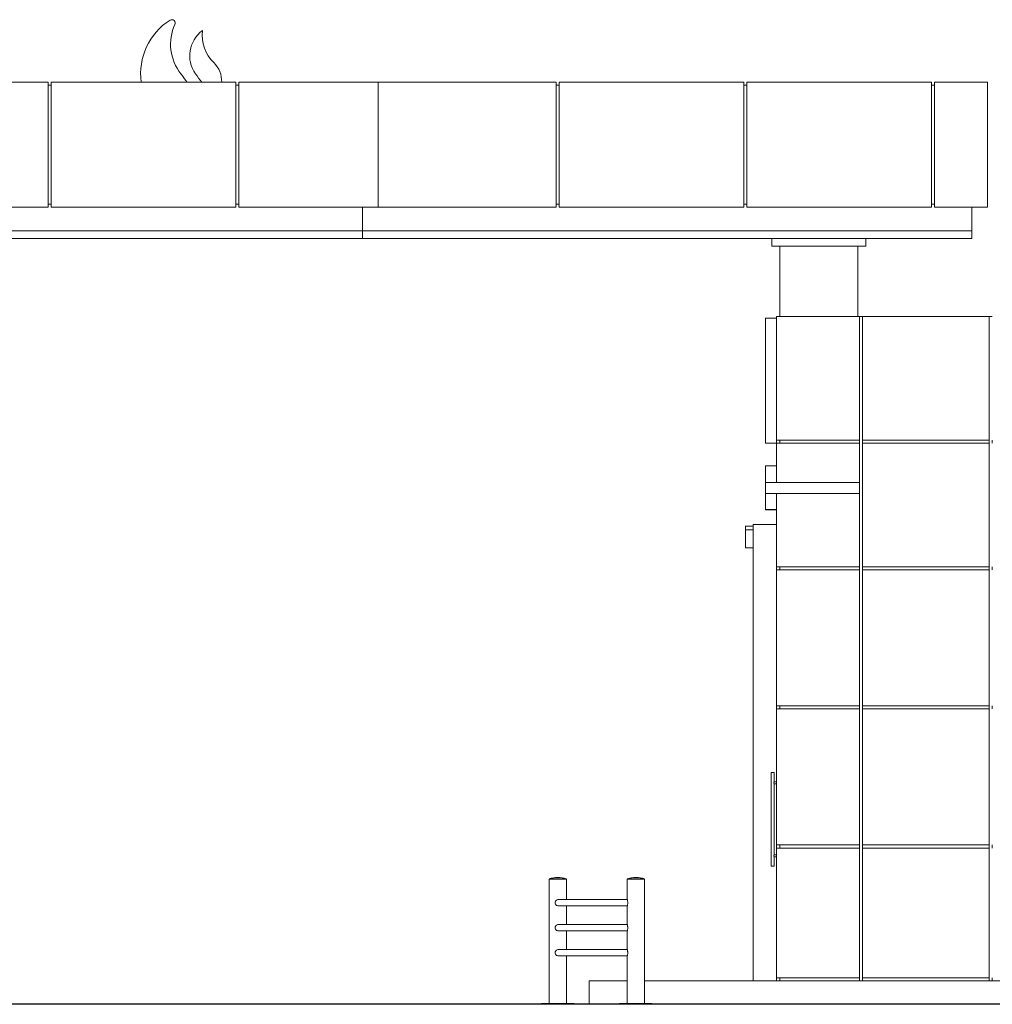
# Model space of a CAD drawing. Header units: millimetres. Extents: x -40905 to 78147, y -92581 to -42687.
# Tile 37 of 38: x 64204 to 70426, y -67632 to -61332. Entities that reach past the tile are written whole.
import ezdxf

# ---------------------------------------------------------------- set-up
doc = ezdxf.new("R2010")
doc.units = ezdxf.units.MM

msp = doc.modelspace()

# ---------------------------------------------------------------- linework, layer by layer
at = {"color": 0, "linetype": 'Continuous', "lineweight": 0, "extrusion": (0, 1, 0)}
for p, q in [((64386.2, -61732.4), (63206.2, -61732.4)), ((64386.2, -62532.4), (64386.2, -61732.4)), ((64406.2, -61732.4), (64406.2, -62532.4)), ((65586.2, -61732.4), (64406.2, -61732.4)), ((65274.8, -61732.4), (65368.7, -61732.4)), ((65586.2, -62532.4), (65586.2, -61732.4)), ((66496.2, -61732.4), (65606.2, -61732.4)), ((65606.2, -61732.4), (65606.2, -62532.4)), ((66496.2, -61732.4), (66496.2, -62532.4)), ((67636.2, -61732.4), (66496.2, -61732.4)), ((67636.2, -62532.4), (67636.2, -61732.4)), ((68836.2, -61732.4), (67656.2, -61732.4)), ((67656.2, -61732.4), (67656.2, -62532.4)), ((68836.2, -62532.4), (68836.2, -61732.4)), ((70036.2, -61732.4), (68856.2, -61732.4)), ((68856.2, -61732.4), (68856.2, -62532.4)), ((70036.2, -62532.4), (70036.2, -61732.4)), ((70056.2, -61732.4), (70056.2, -62532.4)), ((70396.2, -61732.4), (70056.2, -61732.4)), ((70396.2, -61732.4), (70396.2, -62532.4)), ((64386.2, -61752.4), (64406.2, -61752.4)), ((65586.2, -61752.4), (65606.2, -61752.4)), ((67636.2, -61752.4), (67656.2, -61752.4)), ((68836.2, -61752.4), (68856.2, -61752.4)), ((70036.2, -61752.4), (70056.2, -61752.4)), ((63206.2, -62532.4), (64386.2, -62532.4)), ((64386.2, -62512.4), (64406.2, -62512.4)), ((64406.2, -62532.4), (65586.2, -62532.4)), ((65586.2, -62512.4), (65606.2, -62512.4)), ((65606.2, -62532.4), (66496.2, -62532.4)), ((66396.2, -62682.4), (66396.2, -62532.4)), ((66496.2, -62532.4), (67636.2, -62532.4)), ((67636.2, -62512.4), (67656.2, -62512.4)), ((67656.2, -62532.4), (68836.2, -62532.4)), ((68836.2, -62512.4), (68856.2, -62512.4)), ((68856.2, -62532.4), (70036.2, -62532.4)), ((70036.2, -62512.4), (70056.2, -62512.4)), ((70056.2, -62532.4), (70396.2, -62532.4)), ((70296.2, -62682.4), (70296.2, -62532.4)), ((66396.2, -62682.4), (57396.2, -62682.4)), ((66396.2, -62682.4), (57396.2, -62682.4)), ((66396.2, -62682.4), (66396.2, -62732.4)), ((66396.2, -62682.4), (70296.2, -62682.4)), ((66396.2, -62682.4), (70296.2, -62682.4)), ((70296.2, -62682.4), (70296.2, -62732.4)), ((66396.2, -62732.4), (57396.2, -62732.4)), ((66396.2, -62732.4), (70296.2, -62732.4)), ((69016.2, -62782.4), (69016.2, -62732.4)), ((69616.2, -62782.4), (69616.2, -62732.4)), ((69016.2, -62782.4), (69616.2, -62782.4)), ((69066.2, -62782.4), (69066.2, -63232.4)), ((69566.2, -63232.4), (69566.2, -62782.4)), ((69046.2, -63242.4), (68976.2, -63242.4)), ((69046.2, -63242.4), (68976.2, -63242.4)), ((68976.2, -64042.4), (68976.2, -63242.4)), ((69576.2, -63232.4), (69046.2, -63232.4)), ((69046.2, -63232.4), (69046.2, -64022.4)), ((69576.2, -63232.4), (69596.2, -63232.4)), ((69576.2, -64022.4), (69576.2, -63232.4)), ((70406.2, -63232.4), (69596.2, -63232.4)), ((69596.2, -63232.4), (69596.2, -64022.4)), ((70406.2, -63232.4), (70426.2, -63232.4)), ((70406.2, -64022.4), (70406.2, -63232.4)), ((69046.2, -64042.4), (68976.2, -64042.4)), ((69046.2, -64022.4), (69576.2, -64022.4)), ((69046.2, -64042.4), (69046.2, -64022.4)), ((69576.2, -64042.4), (69046.2, -64042.4)), ((69046.2, -64042.4), (69046.2, -64293.2)), ((69066.2, -64042.4), (69066.2, -64022.4)), ((69576.2, -64042.4), (69576.2, -64022.4)), ((69576.2, -64293.2), (69576.2, -64042.4)), ((69596.2, -64022.4), (69596.2, -64042.4)), ((69596.2, -64022.4), (70406.2, -64022.4)), ((69596.2, -64042.4), (69596.2, -64832.4)), ((70406.2, -64042.4), (69596.2, -64042.4)), ((70406.2, -64042.4), (70406.2, -64022.4)), ((70406.2, -64832.4), (70406.2, -64042.4)), ((70426.2, -64022.4), (70426.2, -64042.4)), ((68976.2, -64187.4), (68976.2, -64187.4)), ((69046.2, -64187.4), (68976.2, -64187.4)), ((68976.2, -64187.4), (68976.2, -64192.9)), ((68976.2, -64187.4), (68976.2, -64187.4)), ((69046.2, -64187.4), (68976.2, -64187.4)), ((69046.2, -64187.4), (68976.2, -64187.4)), ((68976.2, -64192.9), (68976.2, -64210.9)), ((68976.2, -64210.9), (68976.2, -64282.4)), ((68976.2, -64293.2), (68976.2, -64282.4)), ((68976.2, -64293.2), (68976.2, -64363.2)), ((69576.2, -64293.2), (68976.2, -64293.2)), ((69576.2, -64293.2), (69576.2, -64363.2)), ((68976.2, -64363.2), (69576.2, -64363.2)), ((68976.2, -64435.9), (68976.2, -64363.2)), ((69046.2, -64363.2), (69046.2, -64832.4)), ((69576.2, -64832.4), (69576.2, -64363.2)), ((68976.2, -64435.9), (68976.2, -64467.4)), ((68976.2, -64467.4), (69046.2, -64467.4)), ((68976.2, -64467.4), (68976.2, -64469)), ((68976.2, -64467.4), (68976.2, -64467.4)), ((69046.2, -64467.4), (68976.2, -64467.4)), ((69046.2, -64469), (68976.2, -64469)), ((68846.2, -64572.4), (68896.2, -64572.4)), ((68846.2, -64596.3), (68846.2, -64572.4)), ((68896.2, -64562.4), (68896.2, -67482.4)), ((68896.2, -64562.4), (69046.2, -64562.4)), ((68846.2, -64712.4), (68846.2, -64596.3)), ((68846.2, -64596.3), (68896.2, -64596.3)), ((68846.2, -64712.4), (68896.2, -64712.4)), ((69046.2, -64832.4), (69576.2, -64832.4)), ((69046.2, -64832.4), (69046.2, -64852.4)), ((69576.2, -64852.4), (69046.2, -64852.4)), ((69046.2, -64852.4), (69046.2, -65722.4)), ((69066.2, -64852.4), (69066.2, -64832.4)), ((69576.2, -64852.4), (69576.2, -64832.4)), ((69576.2, -65722.4), (69576.2, -64852.4)), ((69596.2, -64832.4), (69596.2, -64852.4)), ((69596.2, -64832.4), (70406.2, -64832.4)), ((69596.2, -64852.4), (69596.2, -65722.4)), ((70406.2, -64852.4), (69596.2, -64852.4)), ((70406.2, -64852.4), (70406.2, -64832.4)), ((70406.2, -65722.4), (70406.2, -64852.4)), ((70426.2, -64832.4), (70426.2, -64852.4)), ((69046.2, -65722.4), (69576.2, -65722.4)), ((69046.2, -65722.4), (69046.2, -65742.4)), ((69576.2, -65742.4), (69046.2, -65742.4)), ((69046.2, -65742.4), (69046.2, -66612.4)), ((69066.2, -65742.4), (69066.2, -65722.4)), ((69576.2, -65742.4), (69576.2, -65722.4)), ((69576.2, -66612.4), (69576.2, -65742.4)), ((69596.2, -65722.4), (69596.2, -65742.4)), ((69596.2, -65722.4), (70406.2, -65722.4)), ((69596.2, -65742.4), (69596.2, -66612.4)), ((70406.2, -65742.4), (69596.2, -65742.4)), ((70406.2, -65742.4), (70406.2, -65722.4)), ((70406.2, -66612.4), (70406.2, -65742.4)), ((70426.2, -65722.4), (70426.2, -65742.4)), ((69011.2, -66149.8), (69011.2, -66748.4)), ((69030.6, -66149.1), (69011.9, -66149.1)), ((69031.2, -66149.8), (69031.2, -66209.1)), ((69031.2, -66209.1), (69046.2, -66209.1)), ((69031.2, -66222.4), (69031.2, -66675.8)), ((69031.2, -66222.4), (69046.2, -66222.4)), ((69046.2, -66612.4), (69576.2, -66612.4)), ((69046.2, -66612.4), (69046.2, -66632.4)), ((69576.2, -66632.4), (69046.2, -66632.4)), ((69046.2, -66632.4), (69046.2, -67462.4)), ((69066.2, -66612.4), (69066.2, -66632.4)), ((69576.2, -66632.4), (69576.2, -66612.4)), ((69576.2, -67462.4), (69576.2, -66632.4)), ((69596.2, -66612.4), (69596.2, -66632.4)), ((69596.2, -66612.4), (70406.2, -66612.4)), ((69596.2, -66632.4), (69596.2, -67462.4)), ((70406.2, -66632.4), (69596.2, -66632.4)), ((70406.2, -66632.4), (70406.2, -66612.4)), ((70406.2, -67462.4), (70406.2, -66632.4)), ((70426.2, -66612.4), (70426.2, -66632.4)), ((69046.2, -66675.8), (69031.2, -66675.8)), ((69031.2, -66689.1), (69031.2, -66748.4)), ((69046.2, -66689.1), (69031.2, -66689.1)), ((69030.6, -66749.1), (69011.9, -66749.1)), ((67591.2, -66829.4), (67646.2, -66829.4)), ((67591.2, -66829.4), (67591.2, -66830.4)), ((67591.2, -66830.4), (67646.2, -66830.4)), ((67701.2, -66832.4), (67591.2, -66832.4)), ((67591.2, -66832.4), (67591.2, -67627.4)), ((67594.2, -66830.4), (67594.2, -66832.4)), ((67646.2, -66829.4), (67701.2, -66829.4)), ((67646.2, -66830.4), (67701.2, -66830.4)), ((67698.2, -66830.4), (67698.2, -66832.4)), ((67701.2, -66829.4), (67701.2, -66830.4)), ((67701.2, -66832.4), (67701.2, -66962.4)), ((68201.2, -66829.4), (68091.2, -66829.4)), ((68091.2, -66830.4), (68091.2, -66829.4)), ((68201.2, -66830.4), (68091.2, -66830.4)), ((68091.2, -66832.4), (68185.1, -66832.4)), ((68091.2, -66962.7), (68091.2, -66832.4)), ((68094.2, -66832.4), (68094.2, -66830.4)), ((68185.1, -66832.4), (68201.2, -66832.4)), ((68198.2, -66832.4), (68198.2, -66830.4)), ((68201.2, -66830.4), (68201.2, -66829.4)), ((68201.2, -67627.4), (68201.2, -66832.4)), ((68091.2, -66962.4), (67649.3, -66962.4)), ((67649.3, -67002.4), (68091.2, -67002.4)), ((67701.2, -67002.4), (67701.2, -67122.4)), ((68091.2, -67122.7), (68091.2, -67002.2)), ((68091.2, -67122.4), (67649.3, -67122.4)), ((67649.3, -67162.4), (68091.2, -67162.4)), ((67701.2, -67162.4), (67701.2, -67282.4)), ((68091.2, -67282.7), (68091.2, -67162.2)), ((68091.2, -67282.4), (67649.3, -67282.4)), ((67649.3, -67322.4), (68091.2, -67322.4)), ((67701.2, -67322.4), (67701.2, -67627.4)), ((68091.2, -67627.4), (68091.2, -67322.2)), ((69046.2, -67462.4), (69576.2, -67462.4)), ((69046.2, -67462.4), (69046.2, -67482.4)), ((69066.2, -67462.4), (69066.2, -67482.4)), ((69576.2, -67482.4), (69576.2, -67462.4)), ((69596.2, -67462.4), (69596.2, -67482.4)), ((69596.2, -67462.4), (70406.2, -67462.4)), ((70406.2, -67482.4), (70406.2, -67462.4)), ((70426.2, -67462.4), (70426.2, -67482.4)), ((68091.2, -67482.4), (67846.2, -67482.4)), ((67846.2, -67632.4), (67846.2, -67482.4)), ((68201.2, -67482.4), (77106.2, -67482.4)), ((67751.2, -67627.4), (67541.2, -67627.4)), ((67541.2, -67632.4), (67541.2, -67627.4)), ((67751.2, -67632.4), (67751.2, -67627.4)), ((68041.2, -67627.4), (68251.2, -67627.4)), ((68041.2, -67627.4), (68041.2, -67632.4)), ((68251.2, -67627.4), (68251.2, -67632.4))]:
    msp.add_line(p, q, dxfattribs=at)
at = {"color": 0, "linetype": 'Continuous', "lineweight": 30, "extrusion": (0, 1, 0)}
msp.add_line((78146.6, -67632.4), (56671.2, -67632.4), dxfattribs=at)
at = {"color": 0, "linetype": 'Continuous', "lineweight": 0}
for centre, radius, start, end in [((65382.9, -61678), 405.5, 122.40235, 187.7227), ((65176.9, -61353.9), 21.4, 335.69179, 121.65811), ((65491, -61563.2), 199.4, 126.34919, 215.40337), ((65373, -61402.9), 0.42, 352.61428, 126.34919), ((65331.4, -61726.4), 164.9, 357.88736, 46.19944), ((66421.3, -60902), 1340.7, 215.40337, 218.27271)]:
    msp.add_arc(centre, radius, start, end, dxfattribs=at)
at = {"color": 0, "linetype": 'Continuous', "lineweight": 0, "extrusion": (0, 0, -1)}
for centre, radius, start, end in [((-65472.7, -61489), 303.8, 321.54751, 24.57423), ((-65611.9, -61433.8), 240.5, 313.80056, 7.38572), ((-74809.6, -54684.1), 11857.1, 323.52748, 323.85426), ((-69011.9, -66149.8), 0.667, 0, 90), ((-69030.6, -66149.8), 0.667, 90, 180), ((-69011.9, -66748.4), 0.667, 270, 0), ((-69030.6, -66748.4), 0.667, 180, 270), ((-67646.2, -67006.1), 185, 72.70466, 107.29534), ((-68146.2, -67006.1), 185, 72.70466, 107.29534)]:
    msp.add_arc(centre, radius, start, end, dxfattribs=at)
at = {"color": 0, "linetype": 'Continuous', "lineweight": 0}
for points, knots in [([(69031.2, -66222.4), (69031.2, -66222.4), (69031.2, -66222.4), (69031.1, -66222.2), (69031, -66222.1), (69030.8, -66221.7), (69030.7, -66221.5), (69030.4, -66221), (69030.2, -66220.8), (69029.9, -66220.2), (69029.7, -66219.9), (69029.4, -66219.2), (69029.3, -66218.8), (69029, -66218), (69028.9, -66217.5), (69028.7, -66216.7), (69028.7, -66216.2), (69028.7, -66215.3), (69028.7, -66214.9), (69028.9, -66214), (69029, -66213.6), (69029.3, -66212.8), (69029.4, -66212.4), (69029.7, -66211.7), (69029.9, -66211.3), (69030.2, -66210.8), (69030.4, -66210.5), (69030.7, -66210), (69030.8, -66209.8), (69031, -66209.5), (69031.1, -66209.3), (69031.2, -66209.1), (69031.2, -66209.1), (69031.2, -66209.1)], [15.694287, 15.694287, 15.694287, 15.694287, 17.645222, 17.645222, 19.596157, 19.596157, 21.547092, 21.547092, 23.498027, 23.498027, 25.470664, 25.470664, 27.443301, 27.443301, 29.415938, 29.415938, 31.388574, 31.388574, 33.361211, 33.361211, 35.333848, 35.333848, 37.306485, 37.306485, 39.279121, 39.279121, 41.230056, 41.230056, 43.180991, 43.180991, 45.131926, 45.131926, 47.082861, 47.082861, 47.082861, 47.082861]), ([(69031.2, -66675.8), (69031.2, -66675.8), (69031.2, -66675.8), (69031.1, -66676), (69031, -66676.1), (69030.8, -66676.5), (69030.7, -66676.7), (69030.4, -66677.2), (69030.2, -66677.4), (69029.9, -66678), (69029.7, -66678.3), (69029.4, -66679.1), (69029.3, -66679.4), (69029, -66680.3), (69028.9, -66680.7), (69028.7, -66681.6), (69028.7, -66682), (69028.7, -66682.9), (69028.7, -66683.3), (69028.9, -66684.2), (69029, -66684.6), (69029.3, -66685.4), (69029.4, -66685.8), (69029.7, -66686.5), (69029.9, -66686.9), (69030.2, -66687.4), (69030.4, -66687.7), (69030.7, -66688.2), (69030.8, -66688.4), (69031, -66688.8), (69031.1, -66688.9), (69031.2, -66689.1), (69031.2, -66689.1), (69031.2, -66689.1)], [15.694287, 15.694287, 15.694287, 15.694287, 17.645222, 17.645222, 19.596157, 19.596157, 21.547092, 21.547092, 23.498027, 23.498027, 25.470664, 25.470664, 27.443301, 27.443301, 29.415938, 29.415938, 31.388574, 31.388574, 33.361211, 33.361211, 35.333848, 35.333848, 37.306485, 37.306485, 39.279121, 39.279121, 41.230056, 41.230056, 43.180991, 43.180991, 45.131926, 45.131926, 47.082861, 47.082861, 47.082861, 47.082861]), ([(67649.3, -66962.4), (67648.2, -66962.4), (67647.2, -66962.5), (67643.6, -66963.1), (67641.1, -66964), (67636.6, -66966.6), (67634.6, -66968.4), (67631.5, -66972.4), (67630.4, -66974.6), (67629, -66979.1), (67628.8, -66981.4), (67629.1, -66986.2), (67629.7, -66988.6), (67632, -66993.3), (67633.7, -66995.5), (67637.6, -66999), (67639.8, -67000.3), (67644.5, -67002), (67646.9, -67002.4), (67649.3, -67002.4)], [-63.941306, -63.941306, -63.941306, -63.941306, -60.83139, -60.83139, -52.95592, -52.95592, -44.91917, -44.91917, -37.645093, -37.645093, -30.686738, -30.686738, -23.172639, -23.172639, -14.910287, -14.910287, -7.2675, -7.2675, 0, 0, 0, 0]), ([(68091.2, -67002.2), (68091.2, -67002.1), (68091.2, -67002.1), (68091.3, -67001.7), (68091.4, -67001.3), (68091.7, -66999.7), (68092.1, -66998.1), (68092.9, -66994.5), (68093.3, -66992.4), (68093.8, -66988), (68094, -66985.7), (68094.1, -66981.3), (68094, -66979.2), (68093.6, -66974.7), (68093.2, -66972.3), (68092.4, -66968.2), (68092, -66966.5), (68091.4, -66964), (68091.3, -66963.1), (68091.2, -66962.7), (68091.2, -66962.7), (68091.2, -66962.7)], [-124.244115, -124.244115, -124.244115, -124.244115, -123.014877, -123.014877, -118.864132, -118.864132, -110.847639, -110.847639, -103.344585, -103.344585, -96.263296, -96.263296, -89.987764, -89.987764, -82.101473, -82.101473, -74.133579, -74.133579, -66.775888, -66.775888, -66.439621, -66.439621, -66.439621, -66.439621]), ([(67649.3, -67122.4), (67648.2, -67122.4), (67647.2, -67122.5), (67643.6, -67123.1), (67641.1, -67124), (67636.6, -67126.6), (67634.6, -67128.4), (67631.5, -67132.4), (67630.4, -67134.6), (67629, -67139.1), (67628.8, -67141.4), (67629.1, -67146.2), (67629.7, -67148.6), (67632, -67153.3), (67633.7, -67155.5), (67637.6, -67159), (67639.8, -67160.3), (67644.5, -67162), (67646.9, -67162.4), (67649.3, -67162.4)], [-63.941306, -63.941306, -63.941306, -63.941306, -60.83139, -60.83139, -52.95592, -52.95592, -44.91917, -44.91917, -37.645093, -37.645093, -30.686738, -30.686738, -23.172639, -23.172639, -14.910287, -14.910287, -7.2675, -7.2675, 0, 0, 0, 0]), ([(68091.2, -67162.2), (68091.2, -67162.1), (68091.2, -67162.1), (68091.3, -67161.7), (68091.4, -67161.3), (68091.7, -67159.7), (68092.1, -67158.1), (68092.9, -67154.5), (68093.3, -67152.4), (68093.8, -67148), (68094, -67145.7), (68094.1, -67141.3), (68094, -67139.2), (68093.6, -67134.7), (68093.2, -67132.3), (68092.4, -67128.2), (68092, -67126.5), (68091.4, -67124), (68091.3, -67123.1), (68091.2, -67122.7), (68091.2, -67122.7), (68091.2, -67122.7)], [-124.244115, -124.244115, -124.244115, -124.244115, -123.014877, -123.014877, -118.864132, -118.864132, -110.847639, -110.847639, -103.344585, -103.344585, -96.263296, -96.263296, -89.987763, -89.987763, -82.101473, -82.101473, -74.133579, -74.133579, -66.775888, -66.775888, -66.439621, -66.439621, -66.439621, -66.439621]), ([(67649.3, -67282.4), (67648.2, -67282.4), (67647.2, -67282.5), (67643.6, -67283.1), (67641.1, -67284), (67636.6, -67286.6), (67634.6, -67288.4), (67631.5, -67292.4), (67630.4, -67294.6), (67629, -67299.1), (67628.8, -67301.4), (67629.1, -67306.2), (67629.7, -67308.6), (67632, -67313.3), (67633.7, -67315.5), (67637.6, -67319), (67639.8, -67320.3), (67644.5, -67322), (67646.9, -67322.4), (67649.3, -67322.4)], [-63.941306, -63.941306, -63.941306, -63.941306, -60.83139, -60.83139, -52.95592, -52.95592, -44.91917, -44.91917, -37.645093, -37.645093, -30.686738, -30.686738, -23.172639, -23.172639, -14.910287, -14.910287, -7.2675, -7.2675, 0, 0, 0, 0]), ([(68091.2, -67322.2), (68091.2, -67322.1), (68091.2, -67322.1), (68091.3, -67321.7), (68091.4, -67321.3), (68091.7, -67319.7), (68092.1, -67318.1), (68092.9, -67314.5), (68093.3, -67312.4), (68093.8, -67308), (68094, -67305.7), (68094.1, -67301.3), (68094, -67299.2), (68093.6, -67294.7), (68093.2, -67292.3), (68092.4, -67288.2), (68092, -67286.5), (68091.4, -67284), (68091.3, -67283.1), (68091.2, -67282.7), (68091.2, -67282.7), (68091.2, -67282.7)], [-124.244115, -124.244115, -124.244115, -124.244115, -123.014877, -123.014877, -118.864132, -118.864132, -110.847639, -110.847639, -103.344585, -103.344585, -96.263296, -96.263296, -89.987764, -89.987764, -82.101473, -82.101473, -74.133579, -74.133579, -66.775888, -66.775888, -66.439621, -66.439621, -66.439621, -66.439621])]:
    msp.add_open_spline(points, degree=3, knots=knots, dxfattribs=at)

doc.saveas('drawing.dxf')
